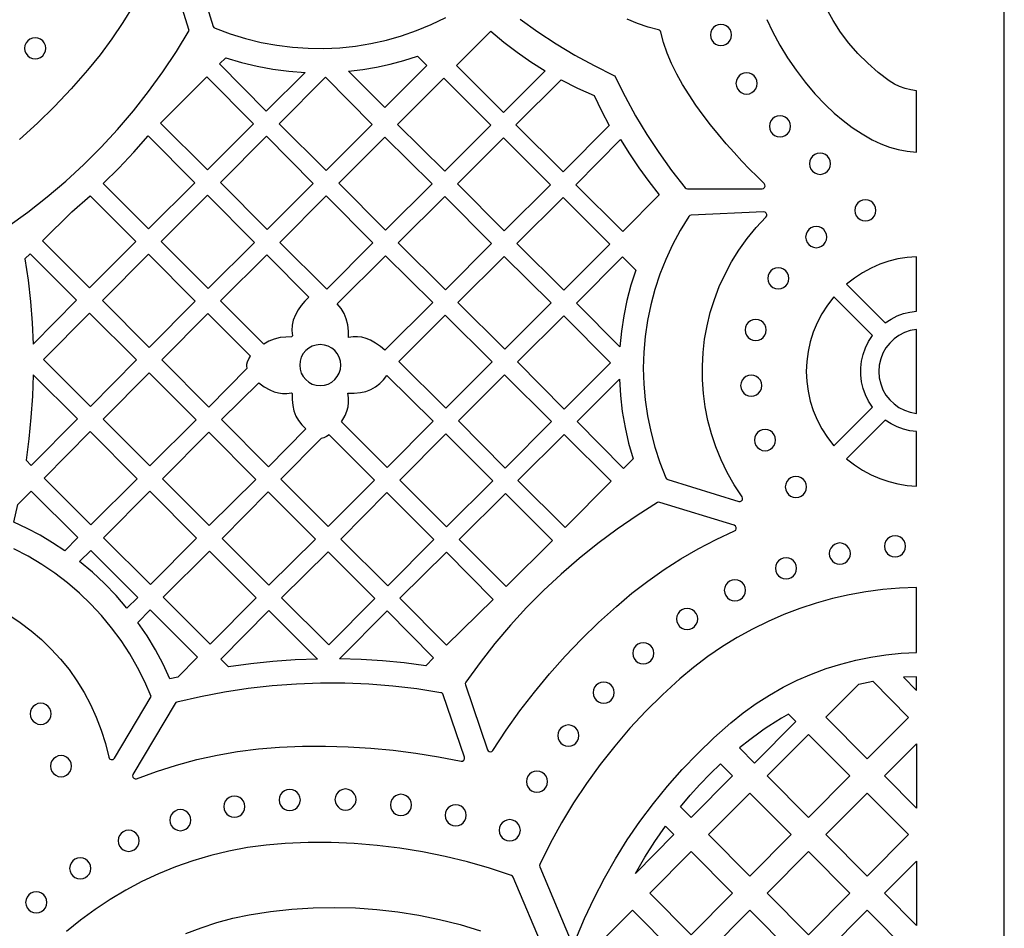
# Model space of a CAD drawing. Header units: millimetres. Extents: x -1176 to 822, y -1617 to -119.
# Tile 112 of 113: x 665 to 822, y -395 to -250. Entities that reach past the tile are written whole.
import ezdxf

# ---------------------------------------------------------------- set-up
doc = ezdxf.new("R2010")
doc.units = ezdxf.units.MM
doc.layers.add('pattern', color=5, linetype='Continuous')

msp = doc.modelspace()

# ---------------------------------------------------------------- linework, layer by layer
at = {"layer": 'pattern'}
for points in [[(-1176, -1616.8), (822, -1616.8), (822, -118.96), (-1176, -118.96)], [(775.16, -252.31), (775.22, -252.76), (775.39, -253.16), (775.65, -253.5), (775.99, -253.76), (776.39, -253.93), (776.84, -253.99), (777.29, -253.93), (777.69, -253.76), (778.03, -253.5), (778.3, -253.16), (778.47, -252.76), (778.53, -252.31), (778.47, -251.86), (778.3, -251.46), (778.03, -251.12), (777.69, -250.85), (777.29, -250.68), (776.84, -250.62), (776.39, -250.68), (775.99, -250.85), (775.65, -251.12), (775.39, -251.46), (775.22, -251.86)], [(748.81, -258.01), (742.17, -264.66), (734.69, -257.18), (740.14, -251.73), (742.21, -253.44), (744.34, -255.06), (746.54, -256.58)], [(665.84, -254.44), (665.9, -254.88), (666.07, -255.29), (666.33, -255.63), (666.68, -255.89), (667.08, -256.06), (667.53, -256.12), (667.97, -256.06), (668.38, -255.89), (668.72, -255.63), (668.98, -255.29), (669.15, -254.88), (669.21, -254.44), (669.15, -253.99), (668.98, -253.58), (668.72, -253.24), (668.38, -252.98), (667.97, -252.81), (667.53, -252.75), (667.08, -252.81), (666.68, -252.98), (666.33, -253.24), (666.07, -253.58), (665.9, -253.99)], [(717.49, -258.09), (719.73, -257.81), (721.94, -257.43), (724.13, -256.95), (726.29, -256.36), (728.45, -255.67), (729.96, -257.19), (723.27, -263.87)], [(697.9, -255.96), (700.39, -256.71), (702.89, -257.3), (705.41, -257.76), (707.96, -258.09), (710.55, -258.27), (704.37, -264.45), (696.93, -256.93)], [(779.23, -260.04), (779.29, -260.49), (779.46, -260.89), (779.73, -261.23), (780.07, -261.5), (780.47, -261.67), (780.92, -261.73), (781.37, -261.67), (781.77, -261.5), (782.11, -261.23), (782.37, -260.89), (782.54, -260.49), (782.6, -260.04), (782.54, -259.59), (782.37, -259.19), (782.11, -258.85), (781.77, -258.58), (781.37, -258.41), (780.92, -258.35), (780.47, -258.41), (780.07, -258.58), (779.73, -258.85), (779.46, -259.19), (779.29, -259.59)], [(687.49, -266.37), (694.91, -258.96), (702.35, -266.47), (695.01, -273.81)], [(706.4, -266.47), (713.81, -259.06), (721.25, -266.57), (713.91, -273.91)], [(732.81, -274.02), (725.3, -266.57), (732.67, -259.21), (740.15, -266.68)], [(759, -266.75), (751.67, -274.15), (744.15, -266.64), (751.39, -259.48), (753.97, -260.79), (756.61, -261.98), (757.77, -264.39)], [(784.56, -266.87), (784.62, -267.32), (784.79, -267.73), (785.05, -268.07), (785.39, -268.33), (785.8, -268.5), (786.25, -268.56), (786.69, -268.5), (787.09, -268.33), (787.44, -268.07), (787.7, -267.73), (787.87, -267.32), (787.93, -266.87), (787.87, -266.43), (787.7, -266.02), (787.44, -265.68), (787.09, -265.42), (786.69, -265.25), (786.25, -265.19), (785.8, -265.25), (785.39, -265.42), (785.05, -265.68), (784.79, -266.02), (784.62, -266.43)], [(678.37, -276), (680.85, -273.54), (683.23, -271), (685.53, -268.37), (692.96, -275.88), (685.57, -283.2)], [(697.04, -275.83), (704.41, -268.46), (711.85, -275.97), (704.48, -283.34)], [(715.94, -275.94), (723.28, -268.6), (730.78, -276.04), (723.38, -283.45)], [(742.17, -268.71), (749.65, -276.18), (742.28, -283.55), (734.84, -276.04)], [(760.82, -268.98), (762.24, -271.27), (763.74, -273.5), (765.32, -275.67), (766.97, -277.8), (761.17, -283.65), (753.69, -276.18)], [(790.95, -272.84), (791.01, -273.29), (791.18, -273.69), (791.44, -274.04), (791.78, -274.3), (792.18, -274.47), (792.63, -274.53), (793.08, -274.47), (793.48, -274.3), (793.82, -274.04), (794.09, -273.69), (794.26, -273.29), (794.32, -272.84), (794.26, -272.4), (794.09, -271.99), (793.82, -271.65), (793.48, -271.39), (793.08, -271.22), (792.63, -271.16), (792.18, -271.22), (791.78, -271.39), (791.44, -271.65), (791.18, -271.99), (791.01, -272.4)], [(676.28, -277.96), (683.55, -285.23), (676.21, -292.64), (668.7, -285.12), (673.36, -280.5)], [(695.01, -277.85), (702.47, -285.38), (695.08, -292.7), (687.62, -285.25)], [(714.01, -292.81), (706.5, -285.37), (713.91, -277.96), (721.35, -285.47)], [(725.4, -285.47), (732.81, -278.06), (740.25, -285.57), (732.91, -292.91)], [(751.67, -278.21), (759.13, -285.66), (751.78, -293.01), (744.32, -285.56)], [(798.17, -280.27), (798.23, -280.72), (798.4, -281.12), (798.66, -281.46), (799, -281.72), (799.41, -281.89), (799.86, -281.95), (800.3, -281.89), (800.7, -281.72), (801.05, -281.46), (801.31, -281.12), (801.48, -280.72), (801.54, -280.27), (801.48, -279.82), (801.31, -279.42), (801.05, -279.08), (800.7, -278.81), (800.3, -278.64), (799.86, -278.58), (799.41, -278.64), (799, -278.81), (798.66, -279.08), (798.4, -279.42), (798.23, -279.82)], [(771.71, -281.25), (770.35, -283.47), (769.12, -285.75), (768.04, -288.08), (767.09, -290.46), (766.3, -292.89), (765.64, -295.35), (765.13, -297.84), (764.76, -300.35), (764.54, -302.87), (764.46, -305.41), (764.53, -307.95), (764.75, -310.49), (765.12, -313.02), (765.63, -315.53), (766.29, -318.01), (767.1, -320.47), (768.06, -322.89), (768.18, -323.06), (768.36, -323.16), (779.66, -326.67), (779.91, -326.68), (780.12, -326.57), (780.25, -326.39), (780.29, -326.16), (780.2, -325.93), (778.95, -324.02), (777.83, -322.05), (776.85, -320.03), (776.02, -317.97), (775.32, -315.88), (774.75, -313.75), (774.33, -311.61), (774.04, -309.45), (773.88, -307.28), (773.87, -305.11), (773.98, -302.94), (774.23, -300.79), (774.62, -298.65), (775.14, -296.54), (775.79, -294.46), (776.57, -292.42), (777.48, -290.42), (778.52, -288.47), (779.7, -286.59), (781, -284.76), (782.43, -283.01), (784, -281.34), (784.12, -281.13), (784.13, -280.91), (784.04, -280.71), (783.87, -280.56), (783.63, -280.52), (772.09, -281.03), (771.88, -281.09)], [(790.33, -284.53), (790.39, -284.98), (790.56, -285.38), (790.83, -285.72), (791.17, -285.99), (791.57, -286.16), (792.02, -286.22), (792.47, -286.16), (792.87, -285.99), (793.21, -285.72), (793.47, -285.38), (793.64, -284.98), (793.7, -284.53), (793.64, -284.08), (793.47, -283.68), (793.21, -283.34), (792.87, -283.07), (792.47, -282.9), (792.02, -282.84), (791.57, -282.9), (791.17, -283.07), (790.83, -283.34), (790.56, -283.68), (790.39, -284.08)], [(667.18, -301.58), (674.11, -294.58), (666.72, -287.2), (665.9, -288.02), (666.39, -291.4), (666.76, -294.78), (667.02, -298.17)], [(678.24, -294.66), (685.58, -287.25), (693.05, -294.73), (685.72, -302.14)], [(711.13, -294.13), (710.49, -294.75), (709.92, -295.42), (709.43, -296.14), (709, -296.93), (708.67, -297.75), (708.48, -298.57), (708.43, -299.41), (708.53, -300.29), (708.37, -300.45), (707.46, -300.46), (706.55, -300.56), (705.64, -300.78), (704.79, -301.12), (703.97, -301.6), (697.06, -294.69), (704.44, -287.37)], [(723.25, -302.57), (722.55, -301.96), (721.79, -301.43), (720.97, -300.98), (720.28, -300.69), (719.59, -300.5), (718.9, -300.41), (718.2, -300.42), (717.45, -300.53), (717.45, -299.53), (717.34, -298.53), (717.12, -297.58), (716.78, -296.73), (716.3, -295.93), (715.68, -295.19), (723.38, -287.5), (730.89, -294.94)], [(742.37, -302.4), (734.92, -294.95), (742.28, -287.6), (749.76, -295.02)], [(763.24, -289.81), (762.48, -292.21), (761.85, -294.62), (761.35, -297.06), (760.98, -299.53), (760.73, -302.03), (753.8, -295.04), (761.13, -287.7)], [(808, -287.66), (806.51, -287.78), (805.03, -288.02), (803.57, -288.38), (802.14, -288.87), (800.75, -289.47), (799.4, -290.2), (798.1, -291.05), (796.86, -292.02), (803.02, -298.19), (803.94, -297.59), (804.91, -297.1), (805.92, -296.73), (806.95, -296.48), (808, -296.34)], [(784.28, -291.12), (784.34, -291.57), (784.51, -291.97), (784.77, -292.31), (785.11, -292.57), (785.52, -292.74), (785.97, -292.8), (786.41, -292.74), (786.81, -292.57), (787.16, -292.31), (787.42, -291.97), (787.59, -291.57), (787.65, -291.12), (787.59, -290.67), (787.42, -290.27), (787.16, -289.92), (786.81, -289.66), (786.41, -289.49), (785.97, -289.43), (785.52, -289.49), (785.11, -289.66), (784.77, -289.92), (784.51, -290.27), (784.34, -290.67)], [(794.82, -317.82), (800.98, -311.65), (800.36, -310.7), (799.86, -309.69), (799.49, -308.65), (799.24, -307.58), (799.12, -306.49), (799.12, -305.39), (799.24, -304.31), (799.49, -303.23), (799.86, -302.19), (800.36, -301.19), (800.98, -300.23), (794.82, -294.07), (793.79, -295.38), (792.9, -296.77), (792.15, -298.21), (791.53, -299.7), (791.05, -301.23), (790.71, -302.78), (790.5, -304.36), (790.44, -305.94), (790.5, -307.53), (790.71, -309.1), (791.05, -310.66), (791.53, -312.18), (792.15, -313.67), (792.9, -315.11), (793.79, -316.5)], [(676.17, -296.65), (683.65, -304.12), (676.32, -311.53), (668.84, -304.06)], [(701.34, -305.43), (701.27, -305.09), (701.27, -304.76), (701.37, -304.42), (701.58, -303.96), (701.86, -303.53), (695.03, -296.7), (687.69, -304.11), (695.21, -311.63)], [(732.88, -296.99), (740.37, -304.41), (732.99, -311.78), (725.5, -304.36)], [(751.84, -311.94), (744.4, -304.43), (751.77, -297.06), (759.21, -304.57)], [(780.69, -299.32), (780.75, -299.77), (780.92, -300.17), (781.18, -300.52), (781.53, -300.78), (781.93, -300.95), (782.38, -301.01), (782.82, -300.95), (783.23, -300.78), (783.57, -300.52), (783.83, -300.17), (784, -299.77), (784.06, -299.32), (784, -298.88), (783.83, -298.47), (783.57, -298.13), (783.23, -297.87), (782.82, -297.7), (782.38, -297.64), (781.93, -297.7), (781.53, -297.87), (781.18, -298.13), (780.92, -298.47), (780.75, -298.88)], [(808, -299.24), (807.01, -299.42), (806.08, -299.74), (805.21, -300.19), (804.43, -300.76), (803.73, -301.43), (803.13, -302.19), (802.65, -303.03), (802.29, -303.95), (802.07, -304.92), (801.99, -305.94), (802.07, -306.96), (802.29, -307.94), (802.65, -308.85), (803.13, -309.7), (803.73, -310.46), (804.43, -311.13), (805.21, -311.69), (806.08, -312.14), (807.01, -312.46), (808, -312.64)], [(709.69, -304.94), (709.75, -305.6), (709.94, -306.21), (710.25, -306.77), (710.65, -307.25), (711.13, -307.65), (711.69, -307.96), (712.3, -308.15), (712.96, -308.21), (713.62, -308.15), (714.24, -307.96), (714.79, -307.65), (715.28, -307.25), (715.68, -306.77), (715.98, -306.21), (716.17, -305.6), (716.24, -304.94), (716.17, -304.28), (715.98, -303.67), (715.68, -303.11), (715.28, -302.62), (714.79, -302.22), (714.24, -301.92), (713.62, -301.73), (712.96, -301.67), (712.3, -301.73), (711.69, -301.92), (711.13, -302.22), (710.65, -302.62), (710.25, -303.11), (709.94, -303.67), (709.75, -304.28)], [(667.2, -306.47), (667.09, -309.89), (666.86, -313.3), (666.52, -316.7), (666.07, -320.09), (666.91, -320.93), (674.25, -313.52)], [(678.34, -313.56), (685.68, -306.15), (693.19, -313.66), (685.78, -321)], [(716.92, -312.95), (717.22, -312.25), (717.4, -311.57), (717.49, -310.88), (717.48, -310.17), (717.37, -309.43), (718.37, -309.43), (719.37, -309.32), (720.22, -309.12), (721.02, -308.81), (721.77, -308.4), (722.46, -307.89), (723.07, -307.29), (723.6, -306.61), (730.96, -313.89), (723.65, -321.27), (716.34, -313.96)], [(749.83, -313.92), (742.46, -321.36), (734.99, -313.83), (742.33, -306.5)], [(762.84, -319.9), (761.32, -321.42), (753.9, -313.93), (760.64, -307.19), (760.81, -309.79), (761.11, -312.35), (761.54, -314.88), (762.12, -317.4)], [(779.97, -308.21), (780.03, -308.66), (780.2, -309.06), (780.46, -309.41), (780.8, -309.67), (781.2, -309.84), (781.65, -309.9), (782.1, -309.84), (782.5, -309.67), (782.84, -309.41), (783.11, -309.06), (783.28, -308.66), (783.34, -308.21), (783.28, -307.76), (783.11, -307.36), (782.84, -307.02), (782.5, -306.76), (782.1, -306.59), (781.65, -306.53), (781.2, -306.59), (780.8, -306.76), (780.46, -307.02), (780.2, -307.36), (780.03, -307.76)], [(703.15, -307.74), (704.02, -308.38), (704.95, -308.9), (705.63, -309.18), (706.29, -309.37), (706.96, -309.46), (707.65, -309.46), (708.37, -309.36), (708.47, -309.46), (708.48, -310.41), (708.58, -311.35), (708.78, -312.24), (709.08, -313.05), (709.49, -313.78), (710.02, -314.46), (710.67, -315.1), (704.71, -321.13), (697.21, -313.63)], [(808, -315.54), (806.95, -315.4), (805.92, -315.15), (804.91, -314.78), (803.94, -314.29), (803.02, -313.69), (796.86, -319.86), (798.1, -320.83), (799.4, -321.68), (800.75, -322.41), (802.14, -323.01), (803.57, -323.5), (805.03, -323.86), (806.51, -324.1), (808, -324.22)], [(782.18, -316.89), (782.24, -317.34), (782.41, -317.74), (782.68, -318.08), (783.02, -318.35), (783.42, -318.52), (783.87, -318.58), (784.32, -318.52), (784.72, -318.35), (785.06, -318.08), (785.32, -317.74), (785.49, -317.34), (785.55, -316.89), (785.49, -316.44), (785.32, -316.04), (785.06, -315.7), (784.72, -315.43), (784.32, -315.26), (783.87, -315.2), (783.42, -315.26), (783.02, -315.43), (782.68, -315.7), (782.41, -316.04), (782.24, -316.44)], [(683.79, -323.05), (676.38, -330.39), (668.94, -322.96), (676.28, -315.54)], [(687.84, -323.06), (695.18, -315.65), (702.69, -323.16), (695.28, -330.49)], [(714.38, -316.05), (713.96, -316.33), (713.51, -316.54), (713.12, -316.63), (706.7, -323.11), (714.23, -330.64), (721.63, -323.3)], [(740.47, -323.38), (733.09, -330.7), (725.64, -323.26), (732.96, -315.88)], [(744.48, -323.35), (751.85, -315.97), (759.32, -323.43), (751.98, -330.84)], [(787.09, -324.36), (787.15, -324.81), (787.32, -325.21), (787.59, -325.55), (787.93, -325.81), (788.33, -325.98), (788.78, -326.04), (789.23, -325.98), (789.63, -325.81), (789.97, -325.55), (790.23, -325.21), (790.4, -324.81), (790.46, -324.36), (790.4, -323.91), (790.23, -323.51), (789.97, -323.17), (789.63, -322.9), (789.23, -322.73), (788.78, -322.67), (788.33, -322.73), (787.93, -322.9), (787.59, -323.17), (787.32, -323.51), (787.15, -323.91)], [(672.27, -334.54), (670.31, -333.25), (668.3, -332.06), (666.24, -330.97), (664.11, -329.98), (664.77, -327.16), (666.91, -325.01), (674.34, -332.44)], [(685.92, -339.93), (678.44, -332.46), (685.78, -325.05), (693.26, -332.52)], [(704.78, -340), (697.34, -332.56), (704.68, -325.15), (712.19, -332.66)], [(723.58, -325.25), (731.06, -332.72), (723.72, -340.13), (716.25, -332.66)], [(742.48, -325.39), (749.97, -332.88), (742.59, -340.2), (735.13, -332.74)], [(740.48, -366.34), (742.59, -363.14), (744.79, -360.05), (747.09, -357.06), (749.49, -354.15), (751.99, -351.34), (754.6, -348.62), (757.32, -345.97), (760.16, -343.39), (762.65, -341.31), (765.18, -339.35), (767.79, -337.53), (770.46, -335.82), (773.21, -334.23), (776.05, -332.75), (778.99, -331.37), (779.18, -331.22), (779.27, -331.02), (779.26, -330.8), (779.14, -330.6), (778.94, -330.47), (767.1, -326.81), (766.9, -326.78), (766.71, -326.85), (763.46, -328.9), (760.3, -331.07), (757.22, -333.35), (754.24, -335.75), (751.35, -338.26), (748.55, -340.87), (745.86, -343.59), (743.28, -346.41), (740.8, -349.33), (738.43, -352.35), (736.17, -355.46), (736.08, -355.67), (736.11, -355.89), (739.61, -366.24), (739.73, -366.43), (739.91, -366.54), (740.12, -366.57), (740.32, -366.5)], [(802.9, -333.82), (802.96, -334.27), (803.13, -334.67), (803.39, -335.01), (803.74, -335.28), (804.14, -335.45), (804.59, -335.51), (805.03, -335.45), (805.44, -335.28), (805.78, -335.01), (806.04, -334.67), (806.21, -334.27), (806.27, -333.82), (806.21, -333.37), (806.04, -332.97), (805.78, -332.63), (805.44, -332.37), (805.03, -332.2), (804.59, -332.14), (804.14, -332.2), (803.74, -332.37), (803.39, -332.63), (803.13, -332.97), (802.96, -333.37)], [(794.1, -334.97), (794.16, -335.42), (794.33, -335.82), (794.59, -336.16), (794.93, -336.43), (795.34, -336.6), (795.78, -336.66), (796.23, -336.6), (796.63, -336.43), (796.97, -336.16), (797.24, -335.82), (797.41, -335.42), (797.47, -334.97), (797.41, -334.52), (797.24, -334.12), (796.97, -333.78), (796.63, -333.52), (796.23, -333.35), (795.78, -333.29), (795.34, -333.35), (794.93, -333.52), (794.59, -333.78), (794.33, -334.12), (794.16, -334.52)], [(674.6, -336.26), (676.39, -334.49), (683.87, -341.96), (682.14, -343.68), (680.41, -341.66), (678.58, -339.76), (676.64, -337.96)], [(687.91, -341.91), (695.32, -334.58), (702.76, -342.02), (695.42, -349.43)], [(714.32, -349.53), (706.81, -342.02), (714.22, -334.68), (721.66, -342.12)], [(733.09, -334.76), (725.64, -342.06), (733.08, -349.57), (740.52, -342.28)], [(785.53, -337.32), (785.59, -337.77), (785.76, -338.18), (786.03, -338.52), (786.37, -338.78), (786.77, -338.95), (787.22, -339.01), (787.67, -338.95), (788.07, -338.78), (788.41, -338.52), (788.67, -338.18), (788.84, -337.77), (788.9, -337.32), (788.84, -336.88), (788.67, -336.47), (788.41, -336.13), (788.07, -335.87), (787.67, -335.7), (787.22, -335.64), (786.77, -335.7), (786.37, -335.87), (786.03, -336.13), (785.76, -336.47), (785.59, -336.88)], [(777.37, -340.83), (777.43, -341.28), (777.6, -341.68), (777.86, -342.02), (778.21, -342.28), (778.61, -342.45), (779.06, -342.51), (779.5, -342.45), (779.91, -342.28), (780.25, -342.02), (780.51, -341.68), (780.68, -341.28), (780.74, -340.83), (780.68, -340.38), (780.51, -339.98), (780.25, -339.63), (779.91, -339.37), (779.5, -339.2), (779.06, -339.14), (778.61, -339.2), (778.21, -339.37), (777.86, -339.63), (777.6, -339.98), (777.43, -340.38)], [(690.24, -354.66), (689.01, -354.96), (687.91, -352.6), (686.7, -350.32), (685.36, -348.11), (683.9, -345.96), (685.87, -343.96), (693.39, -351.48)], [(712.53, -351.79), (708.97, -351.92), (705.42, -352.17), (701.89, -352.55), (698.36, -353.05), (697.12, -351.8), (704.79, -344.05)], [(729.77, -352.86), (726.34, -352.41), (722.91, -352.09), (719.47, -351.87), (716.01, -351.77), (723.61, -344.09), (731.04, -351.59)], [(769.76, -345.4), (769.82, -345.85), (769.99, -346.25), (770.25, -346.59), (770.59, -346.86), (770.99, -347.03), (771.44, -347.09), (771.89, -347.03), (772.29, -346.86), (772.63, -346.59), (772.9, -346.25), (773.07, -345.85), (773.13, -345.4), (773.07, -344.95), (772.9, -344.55), (772.63, -344.21), (772.29, -343.95), (771.89, -343.78), (771.44, -343.72), (770.99, -343.78), (770.59, -343.95), (770.25, -344.21), (769.99, -344.55), (769.82, -344.95)], [(762.77, -350.87), (762.83, -351.32), (763, -351.72), (763.27, -352.06), (763.61, -352.33), (764.01, -352.5), (764.46, -352.56), (764.9, -352.5), (765.31, -352.33), (765.65, -352.06), (765.91, -351.72), (766.08, -351.32), (766.14, -350.87), (766.08, -350.42), (765.91, -350.02), (765.65, -349.68), (765.31, -349.42), (764.9, -349.25), (764.46, -349.19), (764.01, -349.25), (763.61, -349.42), (763.27, -349.68), (763, -350.02), (762.83, -350.42)], [(808, -354.61), (805.91, -354.7), (808, -356.81)], [(706.49, -365.85), (710.16, -365.7), (713.8, -365.67), (717.42, -365.76), (721.02, -365.97), (724.61, -366.31), (728.2, -366.77), (731.8, -367.36), (735.4, -368.07), (735.66, -368.06), (735.86, -367.92), (735.97, -367.71), (735.96, -367.45), (732.57, -357.47), (732.49, -357.31), (732.37, -357.2), (732.2, -357.15), (728.38, -356.55), (724.55, -356.1), (720.7, -355.8), (716.86, -355.64), (713.01, -355.63), (709.16, -355.77), (705.32, -356.05), (701.49, -356.48), (697.68, -357.06), (693.89, -357.79), (690.12, -358.66), (689.95, -358.73), (689.83, -358.88), (683.1, -370.17), (683.03, -370.41), (683.09, -370.63), (683.23, -370.8), (683.45, -370.89), (683.69, -370.86), (686.88, -369.69), (690.07, -368.68), (693.28, -367.81), (696.51, -367.1), (699.79, -366.54), (703.11, -366.12)], [(756.46, -357.14), (756.52, -357.58), (756.69, -357.99), (756.95, -358.33), (757.3, -358.59), (757.7, -358.76), (758.15, -358.82), (758.59, -358.76), (759, -358.59), (759.34, -358.33), (759.6, -357.99), (759.77, -357.58), (759.83, -357.14), (759.77, -356.69), (759.6, -356.28), (759.34, -355.94), (759, -355.68), (758.59, -355.51), (758.15, -355.45), (757.7, -355.51), (757.3, -355.68), (756.95, -355.94), (756.69, -356.28), (756.52, -356.69)], [(798.79, -355.81), (801.03, -355.33), (806.73, -361.08), (800.16, -367.72), (793.55, -361.05)], [(666.73, -360.52), (666.79, -360.97), (666.96, -361.37), (667.22, -361.71), (667.56, -361.98), (667.96, -362.15), (668.41, -362.21), (668.86, -362.15), (669.26, -361.98), (669.6, -361.71), (669.86, -361.37), (670.03, -360.97), (670.09, -360.52), (670.03, -360.07), (669.86, -359.67), (669.6, -359.33), (669.26, -359.07), (668.86, -358.9), (668.41, -358.84), (667.96, -358.9), (667.56, -359.07), (667.22, -359.33), (666.96, -359.67), (666.79, -360.07)], [(783.09, -363.46), (781.42, -364.66), (779.77, -365.93), (782.17, -368.36), (788.75, -361.72), (787.61, -360.57), (786.51, -361.2), (785.46, -361.85), (784.48, -362.51), (783.73, -362.99)], [(750.82, -363.99), (750.88, -364.43), (751.05, -364.84), (751.31, -365.18), (751.66, -365.44), (752.06, -365.61), (752.51, -365.67), (752.95, -365.61), (753.36, -365.44), (753.7, -365.18), (753.96, -364.84), (754.13, -364.43), (754.19, -363.99), (754.13, -363.54), (753.96, -363.14), (753.7, -362.79), (753.36, -362.53), (752.95, -362.36), (752.51, -362.3), (752.06, -362.36), (751.66, -362.53), (751.31, -362.79), (751.05, -363.14), (750.88, -363.54)], [(784.2, -370.4), (790.8, -363.79), (797.38, -370.43), (790.8, -377.06)], [(808, -365.3), (808, -375.54), (802.9, -370.4)], [(669.97, -368.86), (670.03, -369.31), (670.2, -369.71), (670.47, -370.05), (670.81, -370.32), (671.21, -370.49), (671.66, -370.55), (672.11, -370.49), (672.51, -370.32), (672.85, -370.05), (673.11, -369.71), (673.28, -369.31), (673.34, -368.86), (673.28, -368.41), (673.11, -368.01), (672.85, -367.67), (672.51, -367.41), (672.11, -367.24), (671.66, -367.17), (671.21, -367.24), (670.81, -367.41), (670.47, -367.67), (670.2, -368.01), (670.03, -368.41)], [(778.67, -370.43), (772.1, -377.06), (770.38, -375.33), (771.91, -373.51), (773.49, -371.76), (775.11, -370.1), (776.77, -368.51)], [(745.82, -371.33), (745.88, -371.78), (746.05, -372.18), (746.31, -372.52), (746.66, -372.78), (747.06, -372.95), (747.51, -373.01), (747.95, -372.95), (748.36, -372.78), (748.7, -372.52), (748.96, -372.18), (749.13, -371.78), (749.19, -371.33), (749.13, -370.88), (748.96, -370.48), (748.7, -370.14), (748.36, -369.87), (747.95, -369.7), (747.51, -369.64), (747.06, -369.7), (746.66, -369.87), (746.31, -370.14), (746.05, -370.48), (745.88, -370.88)], [(706.42, -374.24), (706.48, -374.69), (706.65, -375.09), (706.91, -375.43), (707.25, -375.7), (707.66, -375.87), (708.1, -375.93), (708.55, -375.87), (708.95, -375.7), (709.3, -375.43), (709.56, -375.09), (709.73, -374.69), (709.79, -374.24), (709.73, -373.79), (709.56, -373.39), (709.3, -373.05), (708.95, -372.79), (708.55, -372.62), (708.1, -372.56), (707.66, -372.62), (707.25, -372.79), (706.91, -373.05), (706.65, -373.39), (706.48, -373.79)], [(715.31, -374.18), (715.37, -374.63), (715.54, -375.03), (715.8, -375.37), (716.14, -375.64), (716.54, -375.81), (716.99, -375.87), (717.44, -375.81), (717.84, -375.64), (718.18, -375.37), (718.45, -375.03), (718.62, -374.63), (718.68, -374.18), (718.62, -373.73), (718.45, -373.33), (718.18, -372.99), (717.84, -372.73), (717.44, -372.56), (716.99, -372.5), (716.54, -372.56), (716.14, -372.73), (715.8, -372.99), (715.54, -373.33), (715.37, -373.73)], [(724.14, -375.04), (724.2, -375.49), (724.37, -375.89), (724.63, -376.23), (724.98, -376.49), (725.38, -376.66), (725.83, -376.72), (726.27, -376.66), (726.68, -376.49), (727.02, -376.23), (727.28, -375.89), (727.45, -375.49), (727.51, -375.04), (727.45, -374.59), (727.28, -374.19), (727.02, -373.85), (726.68, -373.58), (726.27, -373.41), (725.83, -373.35), (725.38, -373.41), (724.98, -373.58), (724.63, -373.85), (724.37, -374.19), (724.2, -374.59)], [(788.02, -379.77), (781.45, -386.41), (774.84, -379.74), (781.45, -373.14)], [(800.15, -373.14), (806.73, -379.78), (800.15, -386.41), (793.55, -379.75)], [(697.59, -375.31), (697.65, -375.76), (697.82, -376.16), (698.09, -376.5), (698.43, -376.77), (698.83, -376.94), (699.28, -377), (699.73, -376.94), (700.13, -376.77), (700.47, -376.5), (700.73, -376.16), (700.9, -375.76), (700.96, -375.31), (700.9, -374.86), (700.73, -374.46), (700.47, -374.12), (700.13, -373.86), (699.73, -373.69), (699.28, -373.63), (698.83, -373.69), (698.43, -373.86), (698.09, -374.12), (697.82, -374.46), (697.65, -374.86)], [(732.87, -376.69), (732.93, -377.13), (733.1, -377.54), (733.36, -377.88), (733.7, -378.14), (734.11, -378.31), (734.56, -378.37), (735, -378.31), (735.41, -378.14), (735.75, -377.88), (736.01, -377.54), (736.18, -377.13), (736.24, -376.69), (736.18, -376.24), (736.01, -375.83), (735.75, -375.49), (735.41, -375.23), (735, -375.06), (734.56, -375), (734.11, -375.06), (733.7, -375.23), (733.36, -375.49), (733.1, -375.83), (732.93, -376.24)], [(688.99, -377.47), (689.05, -377.92), (689.22, -378.32), (689.48, -378.66), (689.82, -378.92), (690.23, -379.09), (690.68, -379.15), (691.12, -379.09), (691.52, -378.92), (691.87, -378.66), (692.13, -378.32), (692.3, -377.92), (692.36, -377.47), (692.3, -377.02), (692.13, -376.62), (691.87, -376.28), (691.52, -376.01), (691.12, -375.84), (690.68, -375.78), (690.23, -375.84), (689.82, -376.01), (689.48, -376.28), (689.22, -376.62), (689.05, -377.02)], [(741.49, -379.07), (741.55, -379.52), (741.72, -379.92), (741.98, -380.26), (742.32, -380.53), (742.72, -380.7), (743.17, -380.76), (743.62, -380.7), (744.02, -380.53), (744.36, -380.26), (744.63, -379.92), (744.8, -379.52), (744.86, -379.07), (744.8, -378.62), (744.63, -378.22), (744.36, -377.88), (744.02, -377.62), (743.62, -377.45), (743.17, -377.39), (742.72, -377.45), (742.32, -377.62), (741.98, -377.88), (741.72, -378.22), (741.55, -378.62)], [(680.74, -380.76), (680.8, -381.21), (680.97, -381.61), (681.23, -381.95), (681.57, -382.21), (681.98, -382.38), (682.43, -382.44), (682.87, -382.38), (683.28, -382.21), (683.62, -381.95), (683.88, -381.61), (684.05, -381.21), (684.11, -380.76), (684.05, -380.31), (683.88, -379.91), (683.62, -379.57), (683.28, -379.31), (682.87, -379.14), (682.43, -379.08), (681.98, -379.14), (681.57, -379.31), (681.23, -379.57), (680.97, -379.91), (680.8, -380.31)], [(763.2, -385.95), (764.72, -383.35), (766.32, -380.85), (767.99, -378.44), (769.32, -379.77)], [(772.1, -395.76), (765.49, -389.09), (772.09, -382.49), (778.67, -389.12)], [(784.19, -389.09), (790.8, -382.49), (797.37, -389.12), (790.8, -395.76)], [(673.02, -385.15), (673.08, -385.59), (673.25, -386), (673.51, -386.34), (673.85, -386.6), (674.26, -386.77), (674.7, -386.83), (675.15, -386.77), (675.55, -386.6), (675.89, -386.34), (676.16, -386), (676.33, -385.59), (676.39, -385.15), (676.33, -384.7), (676.16, -384.3), (675.89, -383.95), (675.55, -383.69), (675.15, -383.52), (674.7, -383.46), (674.26, -383.52), (673.85, -383.69), (673.51, -383.95), (673.25, -384.3), (673.08, -384.7)], [(808, -384), (808, -394.24), (802.9, -389.09)], [(666.01, -390.58), (666.07, -391.02), (666.24, -391.43), (666.51, -391.77), (666.85, -392.03), (667.25, -392.2), (667.7, -392.26), (668.15, -392.2), (668.55, -392.03), (668.89, -391.77), (669.15, -391.43), (669.32, -391.02), (669.38, -390.58), (669.32, -390.13), (669.15, -389.73), (668.89, -389.38), (668.55, -389.12), (668.15, -388.95), (667.7, -388.89), (667.25, -388.95), (666.85, -389.12), (666.51, -389.38), (666.24, -389.73), (666.07, -390.13)], [(757.68, -396.89), (762.74, -391.83), (769.32, -398.47), (762.74, -405.1), (756.81, -399.12)], [(788.02, -398.47), (781.45, -405.11), (774.84, -398.44), (781.44, -391.84)], [(793.54, -398.44), (800.15, -391.84), (806.73, -398.47), (800.15, -405.11)]]:
    msp.add_lwpolyline(points, close=True, dxfattribs=at)
for points in [[(663.19, -282.82), (666.36, -280.53), (669.44, -278.13), (672.41, -275.61), (675.28, -272.97), (678.03, -270.22), (680.67, -267.36), (683.2, -264.4), (685.61, -261.34), (687.89, -258.18), (690.05, -254.93), (692.08, -251.59), (688.3, -239.46, 0.695762)], [(663.34, -344.76), (665.15, -345.96), (666.89, -347.27), (668.54, -348.68), (670.1, -350.19), (671.56, -351.79), (672.92, -353.48), (674.18, -355.26), (675.32, -357.11), (676.36, -359.04), (677.27, -361.04), (678.06, -363.11), (678.71, -365.24), (679.24, -367.43, 0.684512), (680.16, -367.58), (686, -357.76), (684.99, -355.42), (683.85, -353.14), (682.59, -350.95), (681.21, -348.83), (679.71, -346.8), (678.11, -344.87), (676.39, -343.03), (674.58, -341.29), (672.67, -339.65), (670.67, -338.12), (668.57, -336.71), (666.4, -335.41), (664.14, -334.23)]]:
    msp.add_lwpolyline(points, format="xyb", dxfattribs=at)
for points in [[(692.33, -239.43), (695.91, -250.94), (696.01, -251.13), (696.19, -251.24), (698.61, -252.14), (701.05, -252.89), (703.53, -253.5), (706.02, -253.96), (708.53, -254.27), (711.05, -254.44), (713.56, -254.46), (716.07, -254.34), (718.57, -254.08), (721.05, -253.68), (723.51, -253.13), (725.93, -252.45), (728.32, -251.62), (730.66, -250.66), (732.96, -249.55)], [(683.17, -247.66), (681.52, -250.32), (679.76, -252.92), (677.87, -255.46), (675.86, -257.93), (673.27, -260.88), (670.61, -263.69), (667.87, -266.38), (665.04, -268.95)], [(784.14, -249.84), (785.05, -251.76), (786.2, -253.91), (787.46, -255.96), (788.81, -257.94), (790.26, -259.84), (791.82, -261.67), (793.5, -263.45), (794.87, -264.75), (796.29, -265.95), (797.77, -267.05), (799.32, -268.08), (800.95, -269.02), (802.3, -269.67), (803.68, -270.2), (805.1, -270.59), (806.54, -270.85), (808, -270.97), (808, -261.19), (807.09, -261.07), (806.19, -260.85), (805.31, -260.54), (804.47, -260.13), (803.66, -259.62), (801.89, -258.28), (800.22, -256.82), (798.67, -255.26), (797.23, -253.6), (795.91, -251.84), (794.72, -250.01), (793.65, -248.09)], [(744.85, -249.78), (747.67, -251.83), (750.57, -253.74), (753.55, -255.53), (756.61, -257.19), (759.76, -258.75), (759.9, -258.84), (759.99, -258.98), (761.54, -262.14), (763.21, -265.2), (765, -268.17), (766.91, -271.07), (768.95, -273.9), (771.13, -276.66), (771.29, -276.79), (771.5, -276.83), (783.38, -276.83), (783.61, -276.78), (783.77, -276.63), (783.86, -276.43), (783.84, -276.21), (783.72, -276.01), (782.59, -274.89), (781.4, -273.69), (780.18, -272.41), (778.94, -271.06), (777.68, -269.65), (776.43, -268.18), (775.19, -266.66), (773.99, -265.1), (772.83, -263.5), (771.74, -261.87), (770.72, -260.22), (769.79, -258.55), (768.96, -256.88), (768.25, -255.2), (767.68, -253.53), (767.25, -251.87), (767.18, -251.69), (767.06, -251.57), (766.88, -251.5), (765.22, -251.07), (763.54, -250.49), (761.87, -249.78)], [(753.71, -396.45), (755.09, -393.15), (756.6, -389.91), (758.25, -386.74), (760.02, -383.64), (761.91, -380.62), (763.92, -377.68), (766.06, -374.83), (768.3, -372.07), (770.67, -369.39), (773.14, -366.82), (775.72, -364.34), (778.4, -361.97), (780.4, -360.36), (782.47, -358.88), (784.59, -357.52), (786.77, -356.28), (789, -355.17), (791.27, -354.18), (793.58, -353.32), (795.93, -352.58), (798.31, -351.96), (800.71, -351.47), (803.12, -351.1), (805.56, -350.86), (808, -350.75), (808, -340.37), (805.3, -340.48), (802.61, -340.72), (799.94, -341.07), (797.28, -341.55), (794.63, -342.15), (792.01, -342.88), (789.42, -343.73), (786.87, -344.7), (784.35, -345.79), (781.87, -347.01), (779.44, -348.35), (777.07, -349.81), (774.74, -351.4), (772.48, -353.11), (770.28, -354.94), (767.52, -357.47), (764.86, -360.1), (762.32, -362.83), (759.9, -365.66), (757.59, -368.59), (755.41, -371.61), (753.35, -374.72), (751.42, -377.91), (749.61, -381.18), (747.95, -384.53), (747.89, -384.72), (747.94, -384.92), (752.82, -396.46)], [(748.63, -398.26), (743.72, -386.54), (743.61, -386.37), (743.44, -386.27), (739.95, -385.12), (736.43, -384.11), (732.87, -383.24), (729.28, -382.51), (725.67, -381.93), (722.03, -381.49), (718.39, -381.2), (714.73, -381.05), (711.06, -381.04), (707.39, -381.18), (704.35, -381.44), (701.35, -381.85), (698.4, -382.4), (695.51, -383.1), (692.67, -383.94), (689.9, -384.92), (687.19, -386.02), (684.55, -387.26), (681.99, -388.62), (679.5, -390.1), (677.09, -391.7), (674.77, -393.41), (672.54, -395.23)], [(691.56, -395.55), (693.99, -394.61), (696.49, -393.79), (699.05, -393.11), (701.66, -392.57), (705.04, -392.05), (708.42, -391.68), (711.81, -391.46), (715.2, -391.39), (718.59, -391.47), (721.96, -391.71), (725.32, -392.09), (728.66, -392.62), (731.97, -393.3), (735.25, -394.12), (738.5, -395.1)]]:
    msp.add_lwpolyline(points, dxfattribs=at)

doc.saveas('drawing.dxf')
